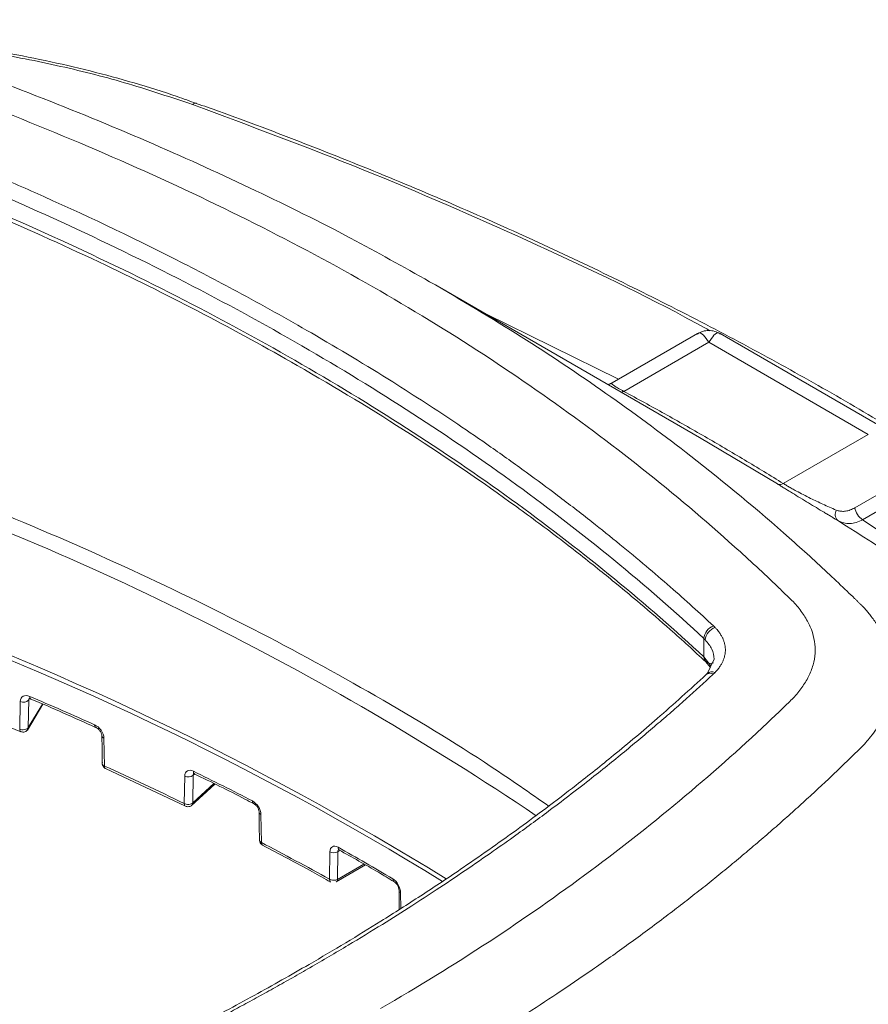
# Model space of a CAD drawing. Header units: millimetres. Extents: x 0 to 420, y 0 to 297.
# Tile 91 of 92: x 316 to 335, y 239 to 261. Entities that reach past the tile are written whole.
import ezdxf

# ---------------------------------------------------------------- set-up
doc = ezdxf.new("R2010")
doc.units = ezdxf.units.MM

msp = doc.modelspace()

# ---------------------------------------------------------------- linework, layer by layer
at = {"color": 8, "linetype": 'Continuous', "lineweight": 15}
for p, q in [((326.36714885, 254.19126316), (329.30992084, 252.74266168)), ((332.83471973, 250.42221507), (331.10969664, 251.45238663)), ((334.72200293, 249.63063852), (337.42256751, 247.80232359)), ((331.35648751, 246.389597), (331.20347864, 246.58908874)), ((316.26104054, 245.66546941), (316.24259602, 245.6350528)), ((316.5464748, 245.54343826), (316.23147979, 245.02374938)), ((319.91623124, 243.99539021), (319.88431027, 243.96606241)), ((320.34083967, 243.78381238), (319.87414762, 243.35504184)), ((323.13912172, 242.29948381), (323.09141149, 242.27194128)), ((323.66862312, 241.99994384), (323.08193899, 241.6612583)), ((324.48763122, 241.01632131), (324.48245769, 241.36865239))]:
    msp.add_line(p, q, dxfattribs=at)
at = {"color": 7, "linetype": 'Continuous', "lineweight": 15}
for p, q in [((331.05856724, 253.75213027), (329.1680124, 252.66073619)), ((335.59379995, 251.42664772), (331.56550954, 253.75213027)), ((329.42853788, 252.47301078), (331.31203312, 253.56032944)), ((334.84735292, 251.51943277), (331.31203312, 253.56032944)), ((332.96385768, 250.43211411), (334.84735292, 251.51943277)), ((334.72200293, 249.63063852), (336.579404, 250.70289334)), ((334.54880045, 249.89393711), (335.88658357, 250.66622286)), ((331.20347864, 246.58908874), (331.20347864, 246.99735998)), ((331.42922243, 246.54051467), (331.27379012, 246.21800675)), ((331.24535681, 246.48238727), (331.34250002, 246.36056651)), ((314.78439409, 245.45659218), (316.06289767, 244.93234744)), ((316.05106494, 245.60231896), (316.03996451, 244.9910125)), ((316.21150219, 244.96986805), (316.55650048, 245.53904285)), ((316.23147979, 245.02374938), (316.24259602, 245.6350528)), ((317.91788057, 244.17159788), (317.90695927, 244.79251502)), ((317.94212554, 244.11515646), (319.7125724, 243.28334231)), ((319.69786315, 243.95108097), (319.68772157, 243.34004823)), ((319.87414762, 243.35504184), (319.88431027, 243.96606241)), ((319.84039853, 243.29168068), (320.36366746, 243.77243106)), ((321.34525175, 243.15059857), (321.34553098, 243.14633765)), ((321.3962389, 242.47776872), (321.3863502, 243.09890484)), ((322.91617543, 242.27284789), (322.90671873, 241.6621497)), ((323.08193899, 241.6612583), (323.09141149, 242.27194128)), ((323.11984481, 242.32126755), (323.12123039, 242.31586739)), ((323.05606082, 241.60579683), (323.70407389, 241.97988681))]:
    msp.add_line(p, q, dxfattribs=at)
at = {"color": 7, "linetype": 'Continuous', "lineweight": 15, "flags": 128}
for points in [[(331.10978093, 251.4525083), (328.47419098, 252.97449639), (325.29531235, 254.81022638)], [(317.86030797, 244.8381078), (317.86525496, 244.55715362), (317.87124508, 244.21718761)], [(321.34553098, 243.14634981), (321.35001961, 242.86528311), (321.35544075, 242.52520152)], [(324.44734936, 241.41731391), (324.45149556, 241.13612859), (324.45357656, 240.99461273)]]:
    msp.add_lwpolyline(points, dxfattribs=at)
at = {"color": 7, "linetype": 'Continuous', "lineweight": 15}
for centre, radius, start, end in [((319.94166496, 258.77203103), 0.0871548, 80.794962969, 141.605244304), ((332.89039914, 250.54313345), 0.13312194, 245.275300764, 303.491541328), ((334.30715914, 249.74977883), 0.19288664, 150.931030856, 225.353801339), ((334.9347528, 249.95920628), 0.39143235, 189.59858823, 237.07666613), ((289.29112656, 182.87280956), 68.96023854, 58.413777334, 70.6689894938), ((289.31498366, 183.02328863), 68.90912639, 58.331020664, 70.6720758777), ((331.52677374, 246.97298672), 0.32421254, 110.005623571, 175.688620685), ((331.54982602, 246.94128589), 0.31577506, 107.912768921, 175.400899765), ((330.56574687, 246.31071583), 0.93711366, 44.419332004, 47.115108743), ((331.34719336, 246.58735624), 0.14372516, 179.309322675, 298.537901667), ((316.31712681, 245.70489875), 0.05633725, 170.631292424, 239.023067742), ((287.50011986, 177.83474628), 73.72124457, 65.8176919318, 67.0369454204), ((316.12428852, 245.75058259), 0.1653596, 243.716422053, 315.680573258), ((317.89895165, 244.84772102), 0.03982726, 175.562685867, 193.908978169), ((288.89389982, 180.09877005), 70.3400222, 64.0373456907, 65.6302232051), ((319.77869114, 244.1128372), 0.18082655, 243.449156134, 305.738788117), ((319.94794849, 244.04948284), 0.05838859, 172.011294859, 238.436073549), ((290.34108285, 183.88200722), 67.03915018, 62.5944211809, 63.8467915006), ((291.77861807, 185.82115579), 63.93101949, 60.8628800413, 62.4013824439), ((323.00466423, 242.44070151), 0.18975011, 242.202772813, 297.204373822), ((293.2677362, 189.30347763), 60.87750213, 59.3433191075, 60.6620574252), ((323.0202045, 241.65629536), 0.06193365, 305.376533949, 4.596215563), ((324.50725779, 241.42357823), 0.06026519, 186.283427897, 245.69988737)]:
    msp.add_arc(centre, radius, start, end, dxfattribs=at)
at = {"color": 8, "linetype": 'Continuous', "lineweight": 15}
for centre, radius, start, end in [((329.33486691, 252.61869118), 0.1731965, 283.706998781, 302.740593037), ((290.26190303, 187.73678438), 66.69192364, 56.0681946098, 70.8386991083), ((331.34730339, 246.06147704), 0.16508733, 65.462659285, 124.584429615), ((331.3862687, 246.09516889), 0.16622408, 66.440462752, 134.289481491), ((317.75667419, 245.07809284), 0.05792661, 171.450281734, 236.784776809), ((317.93140222, 244.86419109), 0.07572923, 200.115042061, 251.16961268), ((321.25765567, 243.38981996), 0.05985611, 172.732473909, 236.346455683), ((321.41022344, 243.16072972), 0.06627403, 192.542283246, 248.886280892), ((323.15625309, 242.36622474), 0.06137551, 173.534626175, 234.845704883), ((324.37177545, 241.66664683), 0.06332939, 174.587887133, 233.896668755)]:
    msp.add_arc(centre, radius, start, end, dxfattribs=at)
at = {"color": 7, "linetype": 'Continuous', "lineweight": 15}
for points, knots in [([(325.1251023, 254.90370562), (324.5441475, 255.22951334), (323.29090977, 255.93234691), (321.24912355, 256.94459335), (318.98249253, 257.97860888), (316.54469975, 258.98372965), (314.6872318, 259.67866788), (313.50206216, 260.09366898), (313.00260131, 260.26902369), (312.32726545, 260.47997263), (311.39919103, 260.65771462), (310.27978982, 260.73338806), (309.29292105, 260.66893263), (308.49899703, 260.53179993), (307.89843497, 260.38710857), (307.38935746, 260.21197874), (306.92442573, 260.05107029), (305.6518725, 259.6025127), (304.552257, 259.17645258), (303.59383156, 258.80509837)], [0, 0, 0, 0, 0.0918761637, 0.1981955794, 0.3099360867, 0.4272940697, 0.5487225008, 0.5693218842, 0.5900197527, 0.6173210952, 0.6596344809, 0.7040407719, 0.7490082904, 0.7753300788, 0.8013440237, 0.8251722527, 0.844984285, 0.8648882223, 1, 1, 1, 1]), ([(319.95355228, 258.85342799), (319.81231072, 258.9052458), (319.36584682, 259.06904165), (318.5804815, 259.31038717), (317.60496003, 259.5773846), (316.60842418, 259.80742881), (315.60146748, 260.00292288), (314.59590495, 260.15829511), (313.87811161, 260.25283117), (313.49631334, 260.28668053), (313.44769625, 260.29099081)], [0, 0, 0, 0, 0.0715228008, 0.2260832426, 0.3800969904, 0.5332853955, 0.6851345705, 0.8345733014, 0.9789350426, 1, 1, 1, 1]), ([(304.46398272, 258.50567787), (305.4710431, 258.90845587), (306.49699914, 259.29378591), (307.80244602, 259.75411725), (308.06468825, 259.84511384), (308.36098844, 259.94630049), (308.39364667, 259.95778815), (308.46050472, 259.97933474), (308.49445989, 259.98962036), (308.59726421, 260.01960714), (308.66705312, 260.03843728), (308.87958013, 260.09199868), (309.02467952, 260.1235879), (309.3177388, 260.17684001), (309.46624288, 260.19860892), (309.76841103, 260.23110825), (309.92269976, 260.2418981), (310.38588878, 260.25683286), (310.69175586, 260.24367345), (311.14473331, 260.19033614), (311.29549325, 260.16672099), (311.5864388, 260.11094935), (311.7279087, 260.07884401), (311.93458756, 260.0248609), (312.0026069, 260.00594564), (312.13607198, 259.96540216), (312.2005846, 259.94279175), (312.39529368, 259.87618194), (313.04311484, 259.65279272), (313.68470079, 259.42266502), (315.21107889, 258.85775982), (316.21136018, 258.46433035), (318.16679871, 257.64488301), (319.11827043, 257.21978453), (320.9692042, 256.34046823), (321.86825924, 255.88580475), (323.61091283, 254.94497142), (324.45407818, 254.45855542), (326.08414986, 253.45376112), (326.87139908, 252.9355776), (328.39357488, 251.86948462), (329.12879399, 251.32189693), (330.54683401, 250.19616267), (331.22943527, 249.61891403), (332.20846736, 248.73893789), (332.52757561, 248.44297869), (332.9175102, 248.06977164), (332.99504861, 247.99496697), (333.09141681, 247.90125919), (333.1106628, 247.88250756), (333.14909982, 247.84498432), (333.1686889, 247.82635751), (333.22348604, 247.76903183), (333.25722767, 247.72979938), (333.3538673, 247.61043291), (333.41130001, 247.528542), (333.51033232, 247.36323793), (333.55198194, 247.2793681), (333.65013883, 247.023611), (333.67873201, 246.84582915), (333.66262677, 246.58448047), (333.64784035, 246.49773955), (333.598988, 246.325026), (333.56450704, 246.23838265), (333.47978448, 246.07055812), (333.42968836, 245.98904497), (333.31660281, 245.83001777), (333.25477672, 245.75214315), (333.16452865, 245.65882044), (333.14524772, 245.64053808), (333.10751662, 245.60371417), (333.05083446, 245.54850307), (332.91797856, 245.41985212), (332.80308141, 245.30988478), (332.10964509, 244.65134068), (331.46462253, 244.07505052), (330.11945919, 242.94445644), (329.41870237, 242.39028159), (327.24345261, 240.77518327), (325.69565223, 239.75543202), (324.03906618, 238.7991701)], [0, 0, 0, 0, 0.0625, 0.0625, 0.078125, 0.078125, 0.080078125, 0.080078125, 0.08203125, 0.08203125, 0.0859375, 0.0859375, 0.09375, 0.09375, 0.1015625, 0.1015625, 0.109375, 0.109375, 0.125, 0.125, 0.1328125, 0.1328125, 0.140625, 0.140625, 0.14453125, 0.14453125, 0.1484375, 0.1484375, 0.15625, 0.1875, 0.1875, 0.25, 0.25, 0.3125, 0.3125, 0.375, 0.375, 0.4375, 0.4375, 0.5, 0.5, 0.5625, 0.5625, 0.625, 0.625, 0.65625, 0.65625, 0.6640625, 0.6640625, 0.666015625, 0.666015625, 0.66796875, 0.66796875, 0.671875, 0.671875, 0.6796875, 0.6796875, 0.6875, 0.6875, 0.703125, 0.703125, 0.7109375, 0.7109375, 0.71875, 0.71875, 0.7265625, 0.7265625, 0.734375, 0.734375, 0.736328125, 0.736328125, 0.73828125, 0.7421875, 0.75, 0.75, 0.8125, 0.8125, 0.875, 0.875, 1, 1, 1, 1]), ([(311.19887392, 258.94865128), (311.35112251, 258.89376713), (311.6605032, 258.78223838), (312.12891828, 258.60919518), (312.61010271, 258.42809662), (313.10432919, 258.23819065), (313.61207128, 258.03902481), (314.13336927, 257.83022561), (314.66771112, 257.61156526), (315.42073584, 257.2964456), (317.07249068, 256.58048648), (318.961776, 255.68275055), (320.98115511, 254.62814741), (322.59065178, 253.73130103), (324.22084781, 252.7487986), (325.53023346, 251.89729964), (326.50886187, 251.2257323), (327.24664525, 250.6996419), (327.99231828, 250.1469335), (328.68325364, 249.61400444), (329.33445469, 249.09178308), (329.91295768, 248.61144313), (330.44963971, 248.15043453), (330.94813951, 247.7088653), (331.26263378, 247.41890634), (331.41586128, 247.2776329)], [0, 0, 0, 0, 0.0186696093, 0.037938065, 0.0578418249, 0.0784150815, 0.0996890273, 0.1216904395, 0.1444084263, 0.167813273, 0.2184263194, 0.3592379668, 0.4221057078, 0.5016372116, 0.5918550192, 0.6671623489, 0.7067421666, 0.7499678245, 0.7891114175, 0.8329595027, 0.8698950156, 0.9050411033, 0.9383618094, 0.9699687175, 1, 1, 1, 1]), ([(340.18310706, 248.46712566), (339.87039123, 248.69385796), (339.08287233, 249.2648427), (337.7628108, 250.15247454), (336.23169794, 251.13240761), (334.65078367, 252.0853632), (333.02394801, 253.01176305), (331.35188851, 253.91054729), (329.63616529, 254.78103943), (327.87825973, 255.62258147), (326.07940565, 256.43425303), (324.24207388, 257.21629054), (322.3643447, 257.96474524), (320.93410618, 258.51060742), (320.11940138, 258.79644905), (319.95446897, 258.85431607)], [0, 0, 0, 0, 0.0553175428, 0.1393073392, 0.2232905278, 0.3072665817, 0.3912350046, 0.4751947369, 0.5591446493, 0.6430839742, 0.7270117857, 0.8109262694, 0.8948253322, 0.9787079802, 1, 1, 1, 1]), ([(311.06697911, 258.62191376), (312.08858458, 258.25564752), (313.09026325, 257.87297713), (315.05394921, 257.07498171), (316.01671755, 256.65930698), (318.84043128, 255.36523651), (320.61871702, 254.44850342), (322.29642554, 253.47997788)], [0, 0, 0, 0, 0.25, 0.25, 0.5, 0.5, 1, 1, 1, 1]), ([(322.2964255, 253.07170745), (320.60114577, 254.05037137), (318.81544115, 254.96907228), (316.00184464, 256.25752108), (315.04086098, 256.67220022), (313.08265626, 257.46762604), (312.08440415, 257.84887588), (311.06697911, 258.21364335)], [0, 0, 0, 0, 0.5, 0.5, 0.75, 0.75, 1, 1, 1, 1]), ([(311.1146838, 258.10084663), (311.45031015, 257.9790638), (312.06053248, 257.75764317), (312.87262841, 257.44813262), (313.50813073, 257.19924284), (314.02602486, 256.99159176), (314.49034685, 256.8018342), (314.95388912, 256.60873303), (316.12546981, 256.11111693), (317.8725336, 255.32094885), (320.12605224, 254.19574562), (322.39299087, 252.95449236), (324.72457028, 251.53810116), (326.63714973, 250.23130138), (328.00800259, 249.21092766), (328.74261718, 248.63545107), (329.3280685, 248.16025292), (329.85027048, 247.72460596), (330.51293244, 247.15322347), (330.98495716, 246.72089041), (331.24535681, 246.48238727)], [0, 0, 0, 0, 0.0413752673, 0.0752268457, 0.1015663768, 0.121534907, 0.1410466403, 0.1609526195, 0.1812088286, 0.2928913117, 0.392554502, 0.4922440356, 0.6191211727, 0.7459656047, 0.8017675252, 0.8529395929, 0.8754246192, 0.9074011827, 0.9489164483, 1, 1, 1, 1]), ([(325.12466503, 254.90299691), (325.18274705, 254.87308984), (325.24113734, 254.84302405), (325.29501736, 254.81037441), (325.29530181, 254.81020204)], [0, 0, 0, 0, 0.99472068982, 1, 1, 1, 1]), ([(316.40523059, 235.11164274), (315.41991882, 234.7122776), (314.41593438, 234.32981795), (313.13838087, 233.87220951), (312.7534291, 233.73645568), (312.365928, 233.60301271), (312.17176078, 233.53666887), (312.10695154, 233.51463289), (311.97258627, 233.47486338), (311.90394978, 233.45613231), (311.55799524, 233.36766268), (311.27299725, 233.31326422), (310.82955827, 233.26227135), (310.67811356, 233.2504859), (310.37795724, 233.238251), (310.2285073, 233.23761229), (309.93083453, 233.24703635), (309.78261023, 233.25708634), (309.48740302, 233.28801237), (309.33946843, 233.30911135), (309.05071194, 233.36044837), (308.90983792, 233.3905452), (308.63410534, 233.45846521), (308.49899023, 233.49594384), (307.84992209, 233.71723436), (307.33463641, 233.89855532), (305.80440706, 234.45426697), (304.80335333, 234.84061859), (302.84152739, 235.64680794), (301.88063389, 236.0672603), (300.00337621, 236.94216027), (299.09131585, 237.39430464), (297.3262449, 238.32881465), (296.47264135, 238.81126616), (294.8248464, 239.80737541), (294.02997259, 240.32067471), (292.4947854, 241.37593118), (291.75419011, 241.91774027), (290.68320268, 242.75141428), (290.33298596, 243.03278785), (289.64545824, 243.60269361), (289.30806546, 243.89119018), (288.64765479, 244.47336468), (288.32477589, 244.76694599), (287.85138248, 245.21103515), (287.69541083, 245.35968631), (287.50271252, 245.54627149), (287.46428543, 245.58362683), (287.4068116, 245.63971661), (287.38724372, 245.65827369), (287.35051429, 245.69620716), (287.33300075, 245.71546339), (287.24784606, 245.81256596), (287.18723104, 245.89280311), (287.07907858, 246.05772793), (287.03179396, 246.14303243), (286.95629694, 246.31391067), (286.92781161, 246.39998924), (286.89006671, 246.57347352), (286.88066603, 246.66084655), (286.88136561, 246.8373317), (286.89155921, 246.92647015), (286.95146642, 247.1895153), (287.03006712, 247.35872476), (287.19365233, 247.60526724), (287.25561056, 247.686797), (287.3609963, 247.80500296), (287.40005401, 247.84300639), (287.47804918, 247.91905546), (287.51716063, 247.95703946), (288.18401249, 248.60207077), (288.84169957, 249.19892473), (290.21527839, 250.3696436), (290.93110803, 250.94307231), (293.17218957, 252.62420034), (294.78001995, 253.69026283), (296.51215425, 254.69011811)], [0, 0, 0, 0, 0.0625, 0.0625, 0.078125, 0.0859375, 0.0859375, 0.08984375, 0.08984375, 0.09375, 0.09375, 0.109375, 0.109375, 0.1171875, 0.1171875, 0.125, 0.125, 0.1328125, 0.1328125, 0.140625, 0.140625, 0.1484375, 0.1484375, 0.15625, 0.15625, 0.1875, 0.1875, 0.25, 0.25, 0.3125, 0.3125, 0.375, 0.375, 0.4375, 0.4375, 0.5, 0.5, 0.5625, 0.5625, 0.59375, 0.59375, 0.625, 0.625, 0.65625, 0.65625, 0.671875, 0.671875, 0.67578125, 0.67578125, 0.677734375, 0.677734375, 0.6796875, 0.6796875, 0.6875, 0.6875, 0.6953125, 0.6953125, 0.703125, 0.703125, 0.7109375, 0.7109375, 0.71875, 0.71875, 0.734375, 0.734375, 0.7421875, 0.7421875, 0.74609375, 0.74609375, 0.75, 0.75, 0.8125, 0.8125, 0.875, 0.875, 1, 1, 1, 1]), ([(331.56209564, 253.75407671), (331.52334198, 253.77277913), (331.44446774, 253.81084363), (331.31203653, 253.82637283), (331.17960795, 253.81084236), (331.10073839, 253.77278095), (331.06198641, 253.75407975)], [0, 0, 0, 0, 0.2456751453, 0.5000157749, 0.754336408, 1, 1, 1, 1]), ([(322.29642554, 253.47997788), (323.98528397, 252.5050156), (325.57234783, 251.47751199), (328.54275033, 249.31735188), (329.92614691, 248.18470097), (331.20348483, 246.99735644)], [0, 0, 0, 0, 0.5, 0.5, 1, 1, 1, 1]), ([(331.20348483, 246.58908603), (329.93869658, 247.76476507), (328.56159772, 248.89450928), (325.58371277, 251.06183379), (323.99097972, 252.09346235), (322.2964255, 253.07170745)], [0, 0, 0, 0, 0.5, 0.5, 1, 1, 1, 1]), ([(329.16332356, 252.65799258), (329.15739985, 252.65476645), (329.14461714, 252.64780482), (329.11875584, 252.63697669), (329.0935643, 252.62955049), (329.08269982, 252.62684919), (329.07816059, 252.62572057)], [0, 0, 0, 0, 0.1386075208, 0.299099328, 0.707160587, 1, 1, 1, 1]), ([(329.428539, 252.47300963), (329.58050238, 252.39066997), (329.88439596, 252.22600861), (330.33555027, 251.97620352), (330.78319525, 251.72438312), (331.22699306, 251.47033915), (331.66705782, 251.21414012), (332.10327081, 250.95572017), (332.53599281, 250.69527434), (332.82122554, 250.51984031), (332.96385748, 250.43211372)], [0, 0, 0, 0, 0.125031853, 0.2500364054, 0.3750227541, 0.5, 0.6249772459, 0.7499635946, 0.874968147, 1, 1, 1, 1]), ([(334.17160804, 249.61254719), (334.14704378, 249.62708758), (334.09838467, 249.6558905), (334.0226251, 249.70093795), (333.94578198, 249.74677151), (333.83865746, 249.81086825), (333.69985637, 249.89428219), (333.52291717, 250.00121391), (333.34348799, 250.11019087), (333.191425, 250.2030063), (333.07465202, 250.27452077), (332.9891412, 250.32701981), (332.90830741, 250.37676872), (332.85927861, 250.40704817), (332.8347226, 250.42221359)], [0, 0, 0, 0, 0.0639896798, 0.1267564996, 0.1884746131, 0.2493277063, 0.3772540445, 0.4992412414, 0.6274817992, 0.7493913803, 0.8134586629, 0.8760125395, 0.9379010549, 1, 1, 1, 1]), ([(332.96385748, 250.43211372), (332.97539662, 250.4249174), (332.99851437, 250.41050017), (333.03599621, 250.38787274), (333.0754195, 250.36456746), (333.11690246, 250.34056094), (333.16029249, 250.3159337), (333.20551421, 250.29074307), (333.28602786, 250.24670515), (333.40907926, 250.18188039), (333.55986129, 250.10597331), (333.70575775, 250.03591634), (333.84577766, 249.97112215), (333.99350839, 249.90483725), (334.08872024, 249.86457422), (334.1385728, 249.84349265)], [0, 0, 0, 0, 0.03483348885, 0.06978610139, 0.10499098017, 0.14057843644, 0.17667463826, 0.21340051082, 0.25087088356, 0.36966066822, 0.5007894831, 0.60681350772, 0.72510265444, 0.85606480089, 1, 1, 1, 1]), ([(334.1385728, 249.84349265), (334.15163211, 249.83852676), (334.177879, 249.8285462), (334.21797313, 249.81943609), (334.25895743, 249.81456119), (334.30106391, 249.81430058), (334.36351559, 249.82048964), (334.4469964, 249.8410946), (334.51463832, 249.87620409), (334.54880162, 249.89393652)], [0, 0, 0, 0, 0.0970000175, 0.1949527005, 0.2945368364, 0.3963986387, 0.5011422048, 0.7480463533, 1, 1, 1, 1]), ([(334.17160804, 249.61254719), (334.25637519, 249.56267278), (334.34438716, 249.54021606), (334.53286091, 249.54774222), (334.62715253, 249.57721093), (334.7220067, 249.63063919)], [0, 0, 0, 0, 0.5, 0.5, 1, 1, 1, 1]), ([(334.67267593, 247.7578111), (334.69015313, 247.74034197), (334.72790559, 247.70260692), (334.78499685, 247.64010634), (334.84857347, 247.56630883), (334.91896985, 247.47867246), (335.01699798, 247.3463046), (335.12366304, 247.18133462), (335.24575745, 246.95099162), (335.37567919, 246.61689059), (335.44311081, 246.16282398), (335.37520389, 245.70900425), (335.24521628, 245.37515082), (335.12302544, 245.14415649), (335.00324007, 244.95770646), (334.87832358, 244.79312101), (334.7719549, 244.66802164), (334.70283051, 244.59910483), (334.67267593, 244.56904079)], [0, 0, 0, 0, 0.0179756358, 0.0388291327, 0.0632468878, 0.0919422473, 0.1256987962, 0.1929332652, 0.2505116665, 0.3424577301, 0.5003420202, 0.658079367, 0.7497501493, 0.8073896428, 0.8747373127, 0.9278769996, 0.9685373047, 1, 1, 1, 1]), ([(331.41586128, 247.2776329), (331.42320006, 247.2707421), (331.43041485, 247.26394372), (331.44254768, 247.25209879), (331.4478312, 247.24677196), (331.45270629, 247.24175156)], [0, 0, 0, 0, 0.5, 0.5, 1, 1, 1, 1]), ([(331.45270629, 247.24175156), (331.46749904, 247.22610419), (331.49404392, 247.19802572), (331.52640235, 247.15769214), (331.55196483, 247.12268131), (331.57315009, 247.0903743), (331.59135567, 247.05981467), (331.60716806, 247.03038028), (331.62104514, 247.00173358), (331.63320245, 246.97361665), (331.64381525, 246.94588159), (331.6529615, 246.91843313), (331.66069382, 246.89122881), (331.66705451, 246.86424562), (331.67208312, 246.83745968), (331.67581329, 246.8108331), (331.67828595, 246.7843167), (331.67951979, 246.7578618), (331.67951979, 246.73142643), (331.67828595, 246.70497153), (331.67581329, 246.67845513), (331.67208313, 246.65182855), (331.66705451, 246.62504261), (331.66069383, 246.59805942), (331.65296151, 246.5708551), (331.64381526, 246.54340664), (331.63320246, 246.51567158), (331.62104514, 246.48755464), (331.60716807, 246.45890795), (331.59135567, 246.42947355), (331.5731501, 246.39891392), (331.55196484, 246.36660691), (331.52640235, 246.33159607), (331.49404392, 246.2912625), (331.46749904, 246.26318403), (331.45270629, 246.24753665)], [0, 0, 0, 0, 0.0514447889, 0.0923152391, 0.1282471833, 0.1611080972, 0.1920153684, 0.2215233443, 0.2500573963, 0.2778732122, 0.3051697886, 0.3320419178, 0.3585528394, 0.3847423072, 0.4106440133, 0.436320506, 0.4618483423, 0.4872920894, 0.512707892, 0.5381516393, 0.5636794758, 0.5893559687, 0.6152576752, 0.6414471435, 0.6679580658, 0.6948301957, 0.722126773, 0.74994259, 0.7784766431, 0.8079846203, 0.8388918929, 0.8717528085, 0.9076847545, 0.9485552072, 1, 1, 1, 1]), ([(331.25361232, 246.19740711), (330.89585952, 245.87145816), (330.23325955, 245.26776264), (329.26354482, 244.45492303), (328.43503362, 243.79334179), (327.73865968, 243.26096351), (327.11873855, 242.80272458), (326.50973505, 242.36643196), (325.7806932, 241.86070996), (324.95926368, 241.31310264), (324.08942005, 240.75844276), (323.26370828, 240.25221128), (322.33241925, 239.70189521), (321.23171895, 239.0804751), (319.95989232, 238.40107094), (318.65859003, 237.74399174), (317.58862796, 237.23299261), (316.7674617, 236.85594732), (316.15543898, 236.5815891), (315.45370365, 236.27522112), (314.60792455, 235.91743412), (313.59865133, 235.50704992), (312.41998076, 235.04734205), (311.56499805, 234.73581104), (311.11071936, 234.57028501)], [0, 0, 0, 0, 0.06981910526, 0.12931313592, 0.17854542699, 0.21751471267, 0.24999799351, 0.28372095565, 0.31886513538, 0.36900235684, 0.41472828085, 0.45417444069, 0.4947461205, 0.55384384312, 0.61486523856, 0.67559421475, 0.73426688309, 0.75977682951, 0.78509318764, 0.81513198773, 0.85158915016, 0.89450733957, 0.94394849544, 1, 1, 1, 1]), ([(331.41586128, 246.21165531), (331.32107296, 246.12402528), (331.12846521, 245.945963), (330.82965419, 245.6763771), (330.5169764, 245.39946446), (330.18913965, 245.11506905), (329.84536498, 244.82291854), (329.48500843, 244.52298503), (329.10766769, 244.21555839), (328.55274617, 243.77337864), (327.86582581, 243.24565254), (327.13564149, 242.71002544), (326.29585391, 242.11418968), (325.52684186, 241.5915927), (324.69750037, 241.0530951), (324.04843197, 240.64388453), (323.29865861, 240.18508463), (322.75694374, 239.86879275), (322.47320219, 239.70312414)], [0, 0, 0, 0, 0.0372269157, 0.0756442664, 0.1153243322, 0.1563349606, 0.1987380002, 0.2425870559, 0.2878618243, 0.3345034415, 0.4393388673, 0.5256989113, 0.5800931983, 0.7161278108, 0.7727353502, 0.8397304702, 0.9160533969, 1, 1, 1, 1]), ([(331.28380527, 246.22725146), (331.27939506, 246.22272257), (331.26964506, 246.21271018), (331.25928579, 246.20282238), (331.25361232, 246.19740711)], [0, 0, 0, 0, 0.4523289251, 1, 1, 1, 1]), ([(331.45270629, 246.24753665), (331.4478312, 246.24251626), (331.44254768, 246.23718942), (331.43041485, 246.22534449), (331.42320006, 246.21854611), (331.41586128, 246.21165531)], [0, 0, 0, 0, 0.5, 0.5, 1, 1, 1, 1]), ([(316.26154023, 245.71407074), (316.20809074, 245.73672195), (316.15471448, 245.7386828), (316.07653941, 245.69870309), (316.05204177, 245.65607661), (316.05106585, 245.60231752)], [0, 0, 0, 0, 0.5, 0.5, 1, 1, 1, 1]), ([(316.25121505, 245.66988906), (316.25038239, 245.6689934), (316.24912031, 245.66763583), (316.26157669, 245.66598989), (316.27833311, 245.66009658), (316.28683968, 245.65710479)], [0, 0, 0, 0, 0.4884087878, 0.7402854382, 1, 1, 1, 1]), ([(316.28671324, 245.65711089), (316.2879127, 245.65661923), (316.77807943, 245.45569993), (317.25109679, 245.24165965), (317.72295666, 245.02814313)], [0, 0, 0, 0, 0.00244705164, 1, 1, 1, 1]), ([(316.03996844, 244.99101146), (316.0534863, 244.98508484), (316.07056424, 244.98012164), (316.10925191, 244.97529948), (316.13075264, 244.97557433), (316.17073603, 244.98240976), (316.18893639, 244.98892207), (316.21652585, 245.00507475), (316.2259539, 245.01456932), (316.23147754, 245.02375121)], [0, 0, 0, 0, 0.25, 0.25, 0.5, 0.5, 0.75, 0.75, 1, 1, 1, 1]), ([(316.06552658, 244.93510606), (316.07410086, 244.93169185), (316.09550562, 244.92316864), (316.13433979, 244.92384935), (316.1770623, 244.9382475), (316.21187615, 244.96843725), (316.23228733, 245.00176721), (316.23454645, 245.0237104), (316.23527828, 245.03081882)], [0, 0, 0, 0, 0.12177669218, 0.3040022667, 0.50120289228, 0.70891361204, 0.90570358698, 1, 1, 1, 1]), ([(316.21986834, 244.98499581), (316.22056547, 244.98571278), (316.23001432, 244.99543037), (316.23077512, 245.01013223), (316.23147979, 245.02374938)], [0, 0, 0, 0, 0.0737803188, 1, 1, 1, 1]), ([(317.90695749, 244.79251769), (317.90598988, 244.8475126), (317.88155393, 244.91164751), (317.80427735, 245.01925386), (317.75153902, 245.06328522), (317.69939055, 245.08670626)], [0, 0, 0, 0, 0.5, 0.5, 1, 1, 1, 1]), ([(317.72500078, 245.02960296), (317.73512881, 245.0243183), (317.75490751, 245.01399806), (317.78331699, 244.99074235), (317.8080558, 244.9647263), (317.82801778, 244.93713326), (317.84265112, 244.91013382), (317.85233349, 244.8856015), (317.85792323, 244.8642744), (317.85873809, 244.85320703), (317.85912786, 244.8479131)], [0, 0, 0, 0, 0.157060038, 0.3067175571, 0.4465828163, 0.5766613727, 0.6969840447, 0.8072334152, 0.9077927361, 1, 1, 1, 1]), ([(334.67267593, 244.56904079), (334.5713608, 244.46934826), (334.36995459, 244.27116766), (334.06326813, 243.97723902), (333.75444936, 243.68690457), (333.44189103, 243.39901253), (333.12466631, 243.1126312), (332.80201513, 242.82718346), (332.47346943, 242.54227679), (332.13866218, 242.25774805), (331.79740121, 241.97360871), (331.44959903, 241.68993649), (331.09519623, 241.40686006), (330.73418704, 241.12454302), (330.21845309, 240.7298448), (329.55295904, 240.23748891), (328.74466476, 239.66510208), (327.96731263, 239.13734694), (327.22973875, 238.65674467), (326.53854924, 238.22332425), (325.89892231, 237.83502241), (325.48519271, 237.59394424), (325.28906618, 237.47966229)], [0, 0, 0, 0, 0.0386848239, 0.0769022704, 0.1148623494, 0.1527521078, 0.1906758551, 0.2287120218, 0.2669297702, 0.3053511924, 0.343979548, 0.3828173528, 0.4218575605, 0.4610872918, 0.5004931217, 0.5876834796, 0.6705701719, 0.7482427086, 0.8201241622, 0.8860420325, 0.9459787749, 1, 1, 1, 1]), ([(317.87709238, 244.25041284), (317.86908308, 244.23732144), (317.86759052, 244.22151004), (317.88258668, 244.19253453), (317.89881405, 244.17987541), (317.91788127, 244.17160078)], [0, 0, 0, 0, 0.5, 0.5, 1, 1, 1, 1]), ([(317.87013873, 244.22622042), (317.87012097, 244.22609674), (317.8686189, 244.21563101), (317.8737509, 244.19421244), (317.88244909, 244.17532398), (317.88680254, 244.16587031)], [0, 0, 0, 0, 0.0059380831, 0.5024721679, 1, 1, 1, 1]), ([(317.88680254, 244.16587031), (317.89667604, 244.15283992), (317.91104776, 244.13387307), (317.93268617, 244.11869863), (317.94179119, 244.11584547), (317.94380615, 244.11521406)], [0, 0, 0, 0, 0.6308906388, 0.9183153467, 1, 1, 1, 1]), ([(319.89012737, 244.05759844), (319.84028764, 244.08207643), (319.7911716, 244.08471108), (319.72022881, 244.04571553), (319.69873575, 244.00377128), (319.69786114, 243.95108155)], [0, 0, 0, 0, 0.5, 0.5, 1, 1, 1, 1]), ([(319.90097408, 244.01007635), (319.90091973, 244.00991175), (319.90030008, 244.00803546), (319.90854844, 244.00400695), (319.91607319, 244.00033185)], [0, 0, 0, 0, 0.0877263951, 1, 1, 1, 1]), ([(319.91186378, 243.99756118), (320.2895947, 243.81440064), (320.73326924, 243.59926425), (321.15864784, 243.37231584), (321.22187212, 243.33858436)], [0, 0, 0, 0, 0.85136939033, 1, 1, 1, 1]), ([(319.68771831, 243.34005447), (319.69973472, 243.33397549), (319.71485883, 243.32868054), (319.74941583, 243.32217207), (319.76878272, 243.32104557), (319.8063092, 243.32406207), (319.82428586, 243.32819037), (319.85403159, 243.33986771), (319.86578248, 243.34732296), (319.87414888, 243.35504038)], [0, 0, 0, 0, 0.25, 0.25, 0.5, 0.5, 0.75, 0.75, 1, 1, 1, 1]), ([(319.71378413, 243.28317184), (319.72451002, 243.27880153), (319.74806083, 243.26920566), (319.78889222, 243.26990579), (319.82675999, 243.28106035), (319.84452127, 243.2980678), (319.85145154, 243.30470394)], [0, 0, 0, 0, 0.2316104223, 0.5085459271, 0.8082396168, 1, 1, 1, 1]), ([(321.38634794, 243.09890985), (321.3854917, 243.15266748), (321.3643737, 243.2162392), (321.2949009, 243.32600676), (321.24664827, 243.37231057), (321.19827805, 243.39739343)], [0, 0, 0, 0, 0.5, 0.5, 1, 1, 1, 1]), ([(321.22429557, 243.34009287), (321.23988146, 243.33002249), (321.27094003, 243.30995487), (321.30455199, 243.26799657), (321.32466138, 243.23157745), (321.33591383, 243.20352488), (321.34347099, 243.17580434), (321.34466287, 243.15892882), (321.34525702, 243.15051646)], [0, 0, 0, 0, 0.2523618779, 0.5028906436, 0.6280837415, 0.7528366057, 0.8767903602, 1, 1, 1, 1]), ([(321.35530378, 242.52951418), (321.35526074, 242.52925672), (321.35349427, 242.51868972), (321.35891836, 242.49708887), (321.36757237, 242.47820788), (321.37190437, 242.46875649)], [0, 0, 0, 0, 0.0123184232, 0.5055893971, 1, 1, 1, 1]), ([(321.37190437, 242.46875649), (321.38159088, 242.45529412), (321.39551695, 242.4359396), (321.41594538, 242.42418506), (321.42216448, 242.42060659)], [0, 0, 0, 0, 0.6955666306, 1, 1, 1, 1]), ([(321.41807097, 242.41786631), (321.79356245, 242.22306087), (322.30648193, 241.95695761), (322.79684087, 241.67720295), (322.92822416, 241.60224747)], [0, 0, 0, 0, 0.7320671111, 1, 1, 1, 1]), ([(323.09526969, 242.37313343), (323.04856216, 242.39938953), (323.00273267, 242.40341128), (322.93677036, 242.3664264), (322.91698578, 242.32522055), (322.91617514, 242.27284828)], [0, 0, 0, 0, 0.5, 0.5, 1, 1, 1, 1]), ([(323.11579871, 242.31267701), (323.41052361, 242.14967526), (323.82364857, 241.92119071), (324.21742198, 241.6817061), (324.33027596, 241.61307072)], [0, 0, 0, 0, 0.7134037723, 1, 1, 1, 1]), ([(322.93119025, 241.60630806), (322.92429683, 241.61219981), (322.9101371, 241.62430202), (322.90787802, 241.64931424), (322.90671873, 241.6621497)], [0, 0, 0, 0, 0.4868323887, 1, 1, 1, 1]), ([(322.90672191, 241.66215203), (322.92772587, 241.65002437), (322.96054718, 241.64082831), (323.02872889, 241.64047992), (323.06128554, 241.64934192), (323.08193713, 241.66125674)], [0, 0, 0, 0, 0.5, 0.5, 1, 1, 1, 1]), ([(324.4824517, 241.36865606), (324.48166771, 241.42199597), (324.46252831, 241.48572013), (324.39854606, 241.59773273), (324.35384388, 241.64587217), (324.30873001, 241.6726177)], [0, 0, 0, 0, 0.5, 0.5, 1, 1, 1, 1]), ([(324.33452752, 241.61544602), (324.34906373, 241.60480315), (324.37815803, 241.58350137), (324.41533053, 241.53150934), (324.44138118, 241.4724474), (324.44536083, 241.43546292), (324.44735463, 241.41693374)], [0, 0, 0, 0, 0.2488852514, 0.4981452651, 0.7485712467, 1, 1, 1, 1]), ([(322.47320219, 239.70312414), (322.34496892, 239.62947483), (322.09060279, 239.48338257), (321.70868521, 239.26879474), (321.33205979, 239.06040828), (320.96224115, 238.85913856), (320.60091458, 238.66555044), (320.24947785, 238.48014507), (319.90918289, 238.3032994), (319.58113075, 238.13531576), (319.26636785, 237.97641125), (318.76767172, 237.72786222), (318.05533237, 237.38165943), (317.13929903, 236.95329669), (316.18304015, 236.5230909), (315.25693245, 236.12276231), (314.35139363, 235.74627009), (313.51656886, 235.41108436), (312.71541432, 235.10018897), (311.94813588, 234.81147425), (311.44432201, 234.62935958), (311.19887392, 234.54063694)], [0, 0, 0, 0, 0.0376272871, 0.0746382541, 0.1108605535, 0.1461447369, 0.1803623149, 0.2134038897, 0.2451773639, 0.2756061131, 0.3046209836, 0.3321577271, 0.4126552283, 0.4983079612, 0.5773661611, 0.6648306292, 0.7389594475, 0.8094912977, 0.8763503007, 0.9397603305, 1, 1, 1, 1])]:
    msp.add_open_spline(points, degree=3, knots=knots, dxfattribs=at)
at = {"color": 8, "linetype": 'Continuous', "lineweight": 15}
for points, knots in [([(313.45215855, 260.23941866), (313.53495568, 260.23284048), (314.18208995, 260.18142611), (315.35684361, 259.99912705), (316.94797556, 259.69093228), (318.46124597, 259.3033333), (319.4050371, 258.98441286), (319.87335736, 258.82616078)], [0, 0, 0, 0, 0.036262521, 0.2834243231, 0.5256939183, 0.7646437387, 1, 1, 1, 1]), ([(319.87335736, 258.82616078), (321.1450595, 258.35413447), (323.68849755, 257.41006931), (327.30999671, 255.82406975), (329.86485393, 254.62586816), (331.15184247, 253.91922106), (331.33645195, 253.81785749)], [0, 0, 0, 0, 0.3149388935, 0.6298861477, 0.9469097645, 1, 1, 1, 1]), ([(325.29530181, 254.81020204), (325.96190584, 254.41345175), (327.29587267, 253.61949954), (329.16246692, 252.35572342), (331.12675965, 250.90243927), (332.71961145, 249.57690401), (333.83161316, 248.5641845), (334.30608747, 248.11375107), (334.50217272, 247.92420802), (334.58624772, 247.84234142), (334.62952039, 247.80009845), (334.65829054, 247.77190827), (334.67268058, 247.75780831)], [0, 0, 0, 0, 0.1857527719, 0.3717169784, 0.5582836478, 0.8057224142, 0.9145230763, 0.9623883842, 0.9834508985, 0.9889668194, 0.9944815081, 1, 1, 1, 1]), ([(331.31203312, 253.56032944), (331.27345477, 253.61743076), (331.1947949, 253.73385827), (331.1074773, 253.7892434), (331.07284183, 253.7498907), (331.06539503, 253.74142968)], [0, 0, 0, 0, 0.4303798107, 0.8775289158, 1, 1, 1, 1]), ([(331.31203312, 253.56032944), (331.35061482, 253.61742838), (331.42928281, 253.73385297), (331.51658665, 253.78925137), (331.5512329, 253.74989186), (331.55868175, 253.74142968)], [0, 0, 0, 0, 0.4303742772, 0.8775320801, 1, 1, 1, 1]), ([(329.1713262, 252.65395065), (329.16578167, 252.65259511), (329.14688958, 252.64797631), (329.19593122, 252.60726142), (329.30397159, 252.5404533), (329.38761904, 252.49516501), (329.42853788, 252.47301078)], [0, 0, 0, 0, 0.1716297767, 0.5848010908, 0.7968921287, 1, 1, 1, 1]), ([(327.76408507, 243.28357486), (327.34425068, 243.57702971), (326.13140354, 244.42478275), (323.94758272, 245.73752706), (321.23695991, 247.22226685), (318.3786275, 248.60497004), (315.40453614, 249.89673862), (313.32415532, 250.67025998), (312.28398489, 251.05701323)], [0, 0, 0, 0, 0.0959719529, 0.2772505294, 0.4585421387, 0.6398199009, 0.8199134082, 1, 1, 1, 1]), ([(337.27349411, 247.50309856), (337.22788807, 247.53810141), (336.26726189, 248.27538655), (335.19395951, 248.96022359), (334.1716125, 249.61254777)], [0, 0, 0, 0, 0.0474753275, 1, 1, 1, 1]), ([(331.23506771, 246.96660577), (331.29128853, 246.89921377), (331.40372968, 246.76443036), (331.42072487, 246.61515301), (331.42922243, 246.54051467)], [0, 0, 0, 0, 0.50000220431, 1, 1, 1, 1]), ([(316.24259602, 245.6350528), (316.2430944, 245.64127372), (316.2441146, 245.65400823), (316.24763236, 245.66544755), (316.25096854, 245.66946722), (316.25127827, 245.66984041)], [0, 0, 0, 0, 0.4642088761, 0.9502565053, 1, 1, 1, 1]), ([(316.06400402, 244.93559599), (316.06316357, 244.93568095), (316.05429958, 244.93657691), (316.04364922, 244.95460645), (316.0411927, 244.97887765), (316.03996451, 244.9910125)], [0, 0, 0, 0, 0.0497706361, 0.5249145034, 1, 1, 1, 1]), ([(317.91788057, 244.17159788), (317.91918486, 244.15945665), (317.92179357, 244.13517301), (317.93261003, 244.11705989), (317.94156817, 244.11587948), (317.94211501, 244.11580742)], [0, 0, 0, 0, 0.4842343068, 0.9685157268, 1, 1, 1, 1]), ([(319.88431027, 243.96606241), (319.8857942, 243.97802294), (319.88805945, 243.99628105), (319.89654332, 244.01018995), (319.90119505, 244.01348738), (319.90209098, 244.01412247)], [0, 0, 0, 0, 0.6052793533, 0.9239765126, 1, 1, 1, 1]), ([(319.71252499, 243.28384423), (319.7121241, 243.28390309), (319.70290835, 243.28525626), (319.69184049, 243.30359905), (319.68909451, 243.32789879), (319.68772157, 243.34004823)], [0, 0, 0, 0, 0.0222342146, 0.5111339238, 1, 1, 1, 1]), ([(319.85138305, 243.30478606), (319.85667796, 243.30930042), (319.87057917, 243.32115238), (319.87278313, 243.34208337), (319.87414762, 243.35504184)], [0, 0, 0, 0, 0.3808958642, 1, 1, 1, 1]), ([(321.35638906, 242.52927693), (321.35617998, 242.526254), (321.35538325, 242.51473469), (321.36644419, 242.49848723), (321.38095851, 242.48665612), (321.39040099, 242.48084381), (321.39377347, 242.47906737), (321.3962389, 242.47776872)], [0, 0, 0, 0, 0.154801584, 0.5898926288, 0.8646201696, 0.9010311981, 1, 1, 1, 1]), ([(321.3962389, 242.47776872), (321.39738046, 242.46497578), (321.39965091, 242.4395319), (321.41365341, 242.42748894), (321.42061559, 242.42150107)], [0, 0, 0, 0, 0.5027901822, 1, 1, 1, 1]), ([(323.09141149, 242.27194128), (323.09216127, 242.28015576), (323.09392393, 242.29946729), (323.10456009, 242.31874399), (323.11559726, 242.32588974), (323.1195129, 242.32842482)], [0, 0, 0, 0, 0.32323890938, 0.75990637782, 1, 1, 1, 1])]:
    msp.add_open_spline(points, degree=3, knots=knots, dxfattribs=at)

doc.saveas('drawing.dxf')
